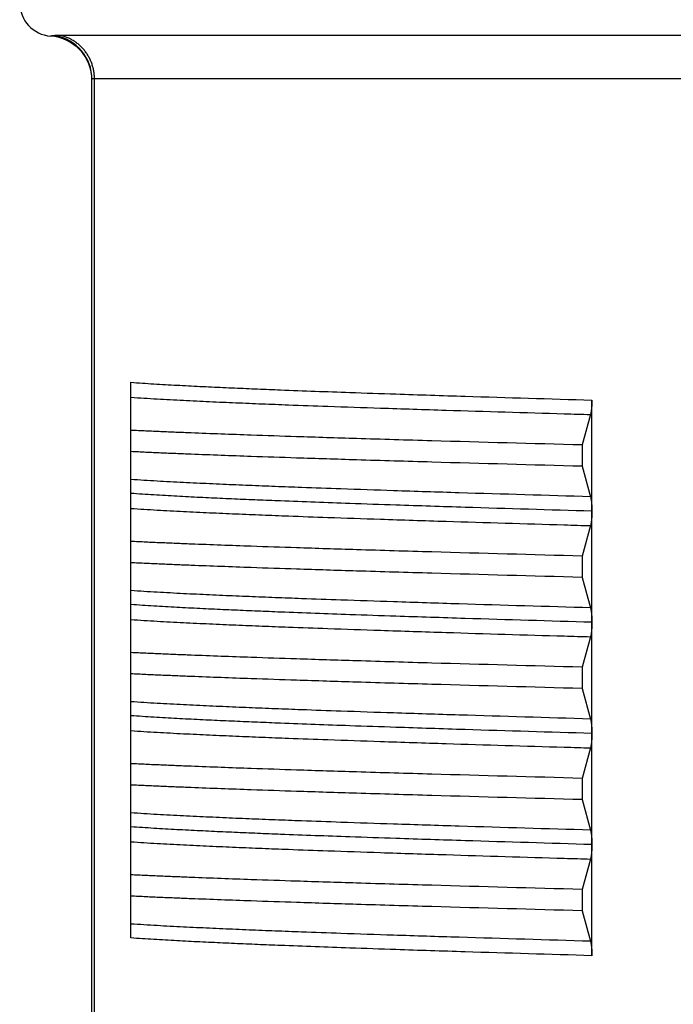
# Model space of a CAD drawing. Header units: millimetres. Extents: x 0 to 1300, y 0 to 891.
# Tile 110 of 141: x 321.5 to 327.38, y 543.89 to 552.75. Entities that reach past the tile are written whole.
import ezdxf

# ---------------------------------------------------------------- set-up
doc = ezdxf.new("R2010")
doc.units = ezdxf.units.MM
doc.header["$LTSCALE"] = 0.545669
doc.layers.add('NoLayerName_001', color=7, linetype='Continuous')

msp = doc.modelspace()

# ---------------------------------------------------------------- linework, layer by layer
at = {"layer": 'NoLayerName_001', "color": 60, "linetype": 'Continuous', "lineweight": 25}
for p, q in [((333.1347512, 552.60696869), (321.8652488, 552.60696869)), ((322.15, 541.6), (322.15, 552.21143692)), ((322.17247191, 541.6), (322.17247165, 552.21626028)), ((332.82752835, 552.21626028), (322.17247165, 552.21626028)), ((322.5, 544.48481993), (322.5, 549.48493579)), ((326.64743217, 548.32642959), (326.64743217, 549.32505313)), ((326.63570234, 549.19510636), (326.56139321, 548.92085481)), ((326.56139321, 548.92085481), (326.56139321, 548.72914519)), ((326.56139321, 548.72914519), (326.6357023, 548.45489377)), ((326.64743217, 546.32577023), (326.64743217, 548.32357472)), ((326.63570234, 548.19510636), (326.56139321, 547.92085481)), ((326.56139321, 547.92085481), (326.56139321, 547.72914519)), ((326.56139321, 547.72914519), (326.63570138, 547.45489715)), ((326.63569698, 547.19508661), (326.56139321, 546.92085481)), ((326.56139321, 546.92085481), (326.56139321, 546.72914519)), ((326.56139321, 546.72914519), (326.63569813, 546.45490916)), ((326.64743217, 545.32642455), (326.64743217, 546.32357487)), ((326.63570232, 546.1951063), (326.56139321, 545.92085481)), ((326.56139321, 545.92085481), (326.56139321, 545.72914519)), ((326.56139321, 545.72914519), (326.63570227, 545.4548939)), ((326.64743217, 544.32494676), (326.6474322, 545.3250531)), ((326.63569652, 545.19508488), (326.56139321, 544.92085481)), ((326.56139321, 544.92085481), (326.56139321, 544.72914519)), ((326.56139321, 544.72914519), (326.63569655, 544.45491498))]:
    msp.add_line(p, q, dxfattribs=at)
for centre, radius, start, end in [((321.8, 552.9), 0.3, 180, 265.903956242), ((321.75, 552.20178595), 0.40000119, 0.000293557, 85.90397721), ((321.75013015, 552.2113631), 0.39987616, 0.010573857, 79.781317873)]:
    msp.add_arc(centre, radius, start, end, dxfattribs=at)
for points, knots in [([(321.82107137, 552.60490152), (321.82063756, 552.6048404), (321.81977007, 552.60471728), (321.81846808, 552.60453781), (321.81716567, 552.60436149), (321.81586275, 552.60418889), (321.81455935, 552.60401989), (321.81325549, 552.60385454), (321.81195118, 552.60369286), (321.81064642, 552.60353487), (321.80934123, 552.60338057), (321.80803561, 552.60322994), (321.80672958, 552.60308295), (321.80542313, 552.60293958), (321.80411628, 552.6027998), (321.80280904, 552.60266359), (321.80150143, 552.60253093), (321.80019345, 552.60240178), (321.79888516, 552.60227611), (321.79757657, 552.60215389), (321.79626772, 552.60203509), (321.79495864, 552.60191967), (321.79364931, 552.6018076), (321.79233965, 552.60169888), (321.79102959, 552.60159347), (321.78971902, 552.60149138), (321.78840801, 552.60139253), (321.78709681, 552.60129734), (321.78600416, 552.60122121), (321.78425497, 552.60110479), (321.78272555, 552.60100276), (321.78119776, 552.60091144), (321.78053862, 552.60089252), (321.77988528, 552.60081717), (321.77922496, 552.60080807), (321.7787907, 552.60077829), (321.77857143, 552.60076628)], [0, 0, 0, 0, 0.001314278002, 0.002628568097, 0.003942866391, 0.005257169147, 0.006571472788, 0.007885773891, 0.009200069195, 0.010514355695, 0.011828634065, 0.013142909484, 0.014457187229, 0.015771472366, 0.017085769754, 0.018400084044, 0.019714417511, 0.021028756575, 0.022343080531, 0.023657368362, 0.024971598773, 0.026285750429, 0.027599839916, 0.028913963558, 0.030228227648, 0.031542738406, 0.032857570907, 0.034172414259, 0.035486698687, 0.036143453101, 0.039431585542, 0.040085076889, 0.040735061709, 0.041408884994, 0.042055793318, 0.042714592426, 0.042714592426, 0.042714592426, 0.042714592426]), ([(321.8652488, 552.60696869), (321.86451134, 552.60696771), (321.86303646, 552.60696724), (321.86082417, 552.60695763), (321.85861196, 552.60694206), (321.85639983, 552.60691911), (321.85418778, 552.60688852), (321.8519758, 552.60684972), (321.8497639, 552.60680222), (321.84755208, 552.60674552), (321.84534033, 552.60667912), (321.84312865, 552.60660251), (321.84091704, 552.60651518), (321.83870554, 552.60641665), (321.8364943, 552.60630636), (321.83428378, 552.60618071), (321.83207457, 552.60603625), (321.82986733, 552.60586933), (321.8276626, 552.60567689), (321.82546125, 552.60545377), (321.82326307, 552.60520256), (321.82180232, 552.60499885), (321.82107137, 552.60490152)], [0, 0, 0, 0, 0.002212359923, 0.004424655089, 0.006636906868, 0.0088491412, 0.011061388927, 0.013273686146, 0.015486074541, 0.017698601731, 0.019911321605, 0.022124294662, 0.024337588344, 0.026551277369, 0.028765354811, 0.030979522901, 0.033193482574, 0.035407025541, 0.037620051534, 0.039832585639, 0.042044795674, 0.044257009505, 0.044257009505, 0.044257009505, 0.044257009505]), ([(322.17247191, 552.21626028), (322.17234086, 552.22220047), (322.17226949, 552.2340979), (322.17101467, 552.25191766), (322.16907971, 552.26969531), (322.16634492, 552.28738895), (322.16284836, 552.30495899), (322.15858564, 552.32236518), (322.15356408, 552.3395676), (322.14778622, 552.35652646), (322.14126131, 552.37320535), (322.13400651, 552.38957306), (322.12603698, 552.40559898), (322.11736825, 552.42125265), (322.10801576, 552.43650359), (322.0979949, 552.45132131), (322.08732124, 552.46567529), (322.07601046, 552.47953401), (322.06408565, 552.49287066), (322.0515707, 552.50565865), (322.03848941, 552.51787106), (322.02486566, 552.52948104), (322.01072319, 552.5404616), (321.99608609, 552.55078612), (321.98097877, 552.56042553), (321.96543388, 552.56935599), (321.94949273, 552.5775629), (321.93319597, 552.58502552), (321.91658757, 552.59173542), (321.89970072, 552.59763987), (321.88260824, 552.60285037), (321.87101425, 552.60553106), (321.8652488, 552.60696869)], [0, 0, 0, 0, 0.01782488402, 0.03568105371, 0.05356220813, 0.07146175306, 0.08937306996, 0.10728978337, 0.12520602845, 0.14311679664, 0.16102031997, 0.17891763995, 0.19680966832, 0.21469721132, 0.23258116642, 0.25046271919, 0.26834354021, 0.28622567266, 0.30410996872, 0.3219967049, 0.33988626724, 0.35777936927, 0.3756772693, 0.39358198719, 0.41149638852, 0.42941974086, 0.44734551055, 0.46526624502, 0.48317423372, 0.50106184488, 0.51892186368, 0.53674783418, 0.53674783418, 0.53674783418, 0.53674783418]), ([(322.17247165, 552.21626028), (322.17224435, 552.21625984), (322.17178974, 552.21625962), (322.17110781, 552.21625543), (322.17042586, 552.21624877), (322.16974391, 552.2162391), (322.169062, 552.21622639), (322.16838015, 552.2162105), (322.16769838, 552.21619128), (322.16701671, 552.21616861), (322.16633518, 552.21614236), (322.16565381, 552.21611239), (322.16497262, 552.21607858), (322.16429164, 552.21604078), (322.16361089, 552.21599888), (322.16293041, 552.21595271), (322.16225022, 552.21590225), (322.16157042, 552.21584678), (322.16089119, 552.21578514), (322.16021269, 552.21571628), (322.15953509, 552.21563912), (322.15885855, 552.21555259), (322.15818326, 552.2154556), (322.15750939, 552.21534709), (322.15683709, 552.21522598), (322.15616656, 552.21509117), (322.15549823, 552.21494171), (322.1548335, 552.21477664), (322.15417489, 552.21459461), (322.15352583, 552.21439368), (322.1528868, 552.21417399), (322.15225682, 552.21392063), (322.15163964, 552.21360019), (322.15104559, 552.21319581), (322.15052443, 552.21270318), (322.15009009, 552.21212256), (322.15004896, 552.21165483), (322.15, 552.21143695)], [0, 0, 0, 0, 0.000681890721, 0.001363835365, 0.002045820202, 0.002727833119, 0.003409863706, 0.004091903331, 0.004773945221, 0.00545598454, 0.006138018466, 0.006820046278, 0.007502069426, 0.008184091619, 0.008866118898, 0.00954815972, 0.01023022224, 0.010912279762, 0.011594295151, 0.012276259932, 0.012958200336, 0.013640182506, 0.01432231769, 0.015004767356, 0.01568774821, 0.016371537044, 0.017056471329, 0.01774208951, 0.018426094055, 0.019106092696, 0.019780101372, 0.020453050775, 0.021140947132, 0.021863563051, 0.022597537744, 0.023298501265, 0.023968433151, 0.023968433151, 0.023968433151, 0.023968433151]), ([(322.49999884, 549.48492392), (322.53450389, 549.48251203), (322.60350353, 549.47752809), (322.70706865, 549.4710129), (322.8106573, 549.4648941), (322.91426699, 549.45914443), (323.01789197, 549.45369135), (323.12153014, 549.4485016), (323.25972843, 549.44187199), (323.43249799, 549.4340425), (323.63984745, 549.42524346), (323.88177674, 549.41550326), (324.15829193, 549.40500234), (324.50396076, 549.39255157), (324.95336142, 549.37724734), (325.67936165, 549.35389689), (326.26712511, 549.33658706), (326.64743217, 549.32505313)], [0, 0, 0, 0, 0.1037677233, 0.2075366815, 0.3113064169, 0.4150752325, 0.518843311, 0.6226111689, 0.7263790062, 0.9339147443, 1.1414507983, 1.348986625, 1.6602901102, 1.9715935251, 2.3866650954, 3.0092728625, 4.150718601, 4.150718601, 4.150718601, 4.150718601]), ([(322.49999998, 549.35013938), (322.53933488, 549.34760014), (322.6179947, 549.34235676), (322.73604674, 549.33548081), (322.85412051, 549.32900213), (322.97221479, 549.32291096), (323.09032416, 549.31713159), (323.2478198, 549.30977809), (323.44471324, 549.30110494), (323.68101541, 549.29139686), (323.95672873, 549.28074259), (324.31124785, 549.26786697), (324.7839737, 549.25168754), (325.49311213, 549.22895814), (326.12349732, 549.21004573), (326.55689724, 549.19739306), (326.63569708, 549.19508679)], [0, 0, 0, 0, 0.1182503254, 0.2365017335, 0.3547534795, 0.4730043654, 0.5912548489, 0.7095052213, 0.9460057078, 1.1825068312, 1.4190089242, 1.7737623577, 2.246764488, 2.8380157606, 3.9022688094, 4.138769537, 4.138769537, 4.138769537, 4.138769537]), ([(326.64743217, 549.32505313), (326.64742785, 549.32330997), (326.64742565, 549.31982335), (326.64738378, 549.31459324), (326.64731753, 549.30936278), (326.6472218, 549.30413232), (326.64709663, 549.29890222), (326.6469407, 549.29367282), (326.64675307, 549.28844447), (326.64653268, 549.28321753), (326.6462785, 549.27799233), (326.6459895, 549.27276923), (326.64566465, 549.26754858), (326.64530291, 549.26233072), (326.64490327, 549.257116), (326.6444646, 549.25190478), (326.64398627, 549.24669736), (326.6434647, 549.24149429), (326.64289474, 549.23629628), (326.64227158, 549.23110402), (326.64159043, 549.22591819), (326.64084607, 549.2207396), (326.64003522, 549.21556966), (326.63914287, 549.2104126), (326.63813809, 549.20527769), (326.63702498, 549.2001659), (326.63613047, 549.19679582), (326.63570234, 549.19510636)], [0, 0, 0, 0, 0.00522949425, 0.01045980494, 0.01569073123, 0.02092208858, 0.02615370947, 0.03138544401, 0.03661716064, 0.04184874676, 0.04708010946, 0.05231117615, 0.05754189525, 0.06277223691, 0.06800219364, 0.07323178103, 0.07846103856, 0.08369005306, 0.0889190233, 0.09414828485, 0.0993783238, 0.10460979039, 0.10984330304, 0.11507732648, 0.12030968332, 0.12553962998, 0.13076821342, 0.13076821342, 0.13076821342, 0.13076821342]), ([(326.56139321, 548.92085481), (326.11005589, 548.93332079), (325.43303177, 548.951379), (324.57553657, 548.9766876), (324.03399163, 548.99368762), (323.62786303, 549.00737485), (323.31200905, 549.0187267), (323.0864154, 549.02729856), (322.90595671, 549.03457105), (322.77062386, 549.04028484), (322.63530163, 549.04624066), (322.54510176, 549.05053381), (322.5, 549.05264006)], [0, 0, 0, 0, 1.3545283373, 2.0317927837, 2.5736038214, 2.9799623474, 3.2508690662, 3.521777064, 3.6572308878, 3.7926842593, 3.9281371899, 4.0635899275, 4.0635899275, 4.0635899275, 4.0635899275]), ([(326.56139321, 548.72914519), (326.11005589, 548.74161117), (325.43303177, 548.75966938), (324.57553657, 548.78497798), (324.03399163, 548.80197799), (323.62786303, 548.81566523), (323.31200905, 548.82701708), (323.0864154, 548.83558894), (322.90595671, 548.84286143), (322.77062386, 548.84857522), (322.63530163, 548.85453104), (322.54510176, 548.85882419), (322.5, 548.86093044)], [0, 0, 0, 0, 1.3545283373, 2.0317927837, 2.5736038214, 2.9799623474, 3.2508690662, 3.521777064, 3.6572308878, 3.7926842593, 3.9281371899, 4.0635899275, 4.0635899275, 4.0635899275, 4.0635899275]), ([(326.63569699, 548.45491322), (326.24170565, 548.46670756), (325.65070197, 548.4838465), (324.90216112, 548.50765558), (324.42942671, 548.52357109), (324.07489973, 548.53622145), (323.79917566, 548.54659535), (323.56286099, 548.55600168), (323.36595422, 548.56437046), (323.20844596, 548.57144762), (323.0903242, 548.57696316), (322.97221485, 548.58274289), (322.85412058, 548.58883441), (322.73604683, 548.59531337), (322.61799479, 548.60218933), (322.53933489, 548.60743155), (322.49999996, 548.60997036)], [0, 0, 0, 0, 1.1825035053, 1.7737547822, 2.2467564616, 2.6015094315, 2.83801184, 3.0745134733, 3.3110141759, 3.4292644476, 3.547514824, 3.6657653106, 3.784016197, 3.9022679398, 4.0205193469, 4.1387696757, 4.1387696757, 4.1387696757, 4.1387696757]), ([(326.6474333, 548.32494683), (326.26712625, 548.33648077), (325.67936279, 548.35379058), (324.95336257, 548.37714108), (324.50396192, 548.39244533), (324.15829308, 548.40489612), (323.88177789, 548.41539705), (323.63984861, 548.42513726), (323.43249916, 548.43393633), (323.25972959, 548.44176583), (323.1215313, 548.44839545), (323.01789314, 548.4535852), (322.91426816, 548.45903826), (322.81065846, 548.4647879), (322.70706981, 548.47090666), (322.60350469, 548.47742179), (322.53450505, 548.4824057), (322.5, 548.48481758)], [0, 0, 0, 0, 1.141445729, 1.764053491, 2.1791250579, 2.4904284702, 2.8017319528, 3.0092677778, 3.2168038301, 3.4243395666, 3.528107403, 3.63187526, 3.7356433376, 3.8394121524, 3.943181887, 4.0469508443, 4.1507185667, 4.1507185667, 4.1507185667, 4.1507185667]), ([(326.6357023, 548.45489377), (326.63612585, 548.45322352), (326.63701041, 548.44989168), (326.63811331, 548.44483837), (326.63910986, 548.43976232), (326.6399959, 548.43466445), (326.64080146, 548.42955382), (326.64154124, 548.42443458), (326.64221869, 548.41930811), (326.64283913, 548.41417525), (326.64340745, 548.40903667), (326.64392858, 548.40389305), (326.64440779, 548.39874512), (326.64484866, 548.39359343), (326.64525158, 548.38843825), (326.64561749, 548.38327995), (326.64594721, 548.37811886), (326.64624156, 548.37295532), (326.64650138, 548.36778968), (326.6467275, 548.36262228), (326.64692075, 548.35745346), (326.64708199, 548.35228356), (326.64721195, 548.34711293), (326.64731179, 548.34194191), (326.64738118, 548.33677084), (326.64742526, 548.33160006), (326.64742761, 548.32815298), (326.64743217, 548.32642959)], [0, 0, 0, 0, 0.00516935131, 0.01034003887, 0.01551305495, 0.02068766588, 0.02586175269, 0.03103382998, 0.03620452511, 0.0413744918, 0.04654421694, 0.051714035, 0.05688414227, 0.06205461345, 0.06722546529, 0.0723966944, 0.07756827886, 0.08274017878, 0.08791233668, 0.09308467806, 0.09825711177, 0.10342953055, 0.10860181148, 0.1137738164, 0.11894539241, 0.1241163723, 0.12928657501, 0.12928657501, 0.12928657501, 0.12928657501]), ([(322.49999995, 548.35013952), (322.53933485, 548.34760028), (322.61799468, 548.34235693), (322.73604673, 548.33548108), (322.8541205, 548.32900253), (322.97221479, 548.32291151), (323.09032417, 548.3171323), (323.24781981, 548.30977895), (323.44471325, 548.30110584), (323.68101542, 548.29139764), (323.95672873, 548.28074312), (324.31124785, 548.26786718), (324.78397369, 548.25168764), (325.49311212, 548.22895827), (326.12349731, 548.21004552), (326.55689724, 548.19739302), (326.63569707, 548.19508678)], [0, 0, 0, 0, 0.118250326, 0.2365017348, 0.354753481, 0.4730043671, 0.5912548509, 0.709505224, 0.9460057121, 1.1825068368, 1.4190089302, 1.7737623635, 2.246764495, 2.838015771, 3.9022688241, 4.1387695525, 4.1387695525, 4.1387695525, 4.1387695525]), ([(326.64743217, 548.32357472), (326.64742745, 548.32185127), (326.64742473, 548.31840408), (326.6473803, 548.31323314), (326.64731067, 548.3080619), (326.6472107, 548.30289071), (326.6470807, 548.29771991), (326.64691951, 548.29254985), (326.64672636, 548.28738086), (326.64650039, 548.28221329), (326.64624076, 548.27704748), (326.64594662, 548.27188377), (326.64561712, 548.26672251), (326.6452514, 548.26156404), (326.64484867, 548.2564087), (326.64440794, 548.25125684), (326.64392882, 548.24610874), (326.64340772, 548.24096496), (326.64283939, 548.23582621), (326.64221892, 548.23069318), (326.64154143, 548.22556655), (326.64080161, 548.22044713), (326.63999602, 548.21533634), (326.63910997, 548.21023831), (326.6381134, 548.20516209), (326.63701048, 548.20010861), (326.6361259, 548.19677666), (326.63570234, 548.19510636)], [0, 0, 0, 0, 0.00517037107, 0.01034152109, 0.01551326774, 0.02068544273, 0.02585789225, 0.0310304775, 0.03620307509, 0.04137557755, 0.04654789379, 0.05171994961, 0.05689168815, 0.06206307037, 0.0672340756, 0.07240470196, 0.07757496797, 0.0827449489, 0.08791484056, 0.09308497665, 0.09825584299, 0.10342809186, 0.10860234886, 0.11377712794, 0.11895031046, 0.12412116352, 0.12929068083, 0.12929068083, 0.12929068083, 0.12929068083]), ([(326.56139321, 547.92085481), (326.11005589, 547.93332079), (325.43303177, 547.951379), (324.57553657, 547.9766876), (324.03399163, 547.99368762), (323.62786303, 548.00737485), (323.31200905, 548.0187267), (323.0864154, 548.02729856), (322.90595671, 548.03457105), (322.77062386, 548.04028484), (322.63530163, 548.04624066), (322.54510176, 548.05053381), (322.5, 548.05264006)], [0, 0, 0, 0, 1.3545283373, 2.0317927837, 2.5736038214, 2.9799623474, 3.2508690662, 3.521777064, 3.6572308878, 3.7926842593, 3.9281371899, 4.0635899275, 4.0635899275, 4.0635899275, 4.0635899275]), ([(326.56139321, 547.72914519), (326.11005589, 547.74161117), (325.43303177, 547.75966938), (324.57553657, 547.78497798), (324.03399163, 547.80197799), (323.62786303, 547.81566523), (323.31200905, 547.82701708), (323.0864154, 547.83558894), (322.90595671, 547.84286143), (322.77062386, 547.84857522), (322.63530163, 547.85453104), (322.54510176, 547.85882419), (322.5, 547.86093044)], [0, 0, 0, 0, 1.3545283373, 2.0317927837, 2.5736038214, 2.9799623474, 3.2508690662, 3.521777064, 3.6572308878, 3.7926842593, 3.9281371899, 4.0635899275, 4.0635899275, 4.0635899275, 4.0635899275]), ([(326.63569686, 547.4549137), (326.24170553, 547.46670791), (325.65070186, 547.48384697), (324.90216099, 547.50765496), (324.42942658, 547.52357042), (324.0748996, 547.53622061), (323.79917552, 547.54659432), (323.56286085, 547.5560005), (323.36595408, 547.56436918), (323.20844581, 547.57144633), (323.09032405, 547.57696187), (322.97221471, 547.58274167), (322.85412045, 547.58883335), (322.73604672, 547.59531262), (322.61799471, 547.60218892), (322.5393348, 547.60743111), (322.49999987, 547.60996994)], [0, 0, 0, 0, 1.182503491, 1.7737547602, 2.2467564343, 2.6015094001, 2.8380118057, 3.0745134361, 3.3110141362, 3.4292644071, 3.5475147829, 3.6657652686, 3.7840161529, 3.9022678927, 4.0205192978, 4.1387696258, 4.1387696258, 4.1387696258, 4.1387696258]), ([(326.64743233, 547.32494686), (326.26712537, 547.33648078), (325.67936205, 547.35379059), (324.953362, 547.37714099), (324.50396145, 547.39244526), (324.1582927, 547.40489605), (323.88177757, 547.41539697), (323.63984835, 547.42513715), (323.43249894, 547.43393617), (323.25972942, 547.44176562), (323.12153116, 547.4483952), (323.01789301, 547.45358493), (322.91426806, 547.45903802), (322.81065839, 547.46478773), (322.70706977, 547.47090662), (322.60350469, 547.47742185), (322.53450505, 547.48240558), (322.5, 547.4848174)], [0, 0, 0, 0, 1.1414454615, 1.7640530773, 2.1791245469, 2.4904278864, 2.8017312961, 3.0092670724, 3.2168030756, 3.4243387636, 3.5281065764, 3.6318744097, 3.7356424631, 3.8394112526, 3.9431809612, 4.0469498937, 4.1507175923, 4.1507175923, 4.1507175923, 4.1507175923]), ([(326.63570138, 547.45489715), (326.63612528, 547.45322546), (326.6370106, 547.44989075), (326.63811431, 547.44483306), (326.63911154, 547.4397526), (326.63999811, 547.43465031), (326.64080413, 547.42953524), (326.6415443, 547.42441154), (326.64222207, 547.41928063), (326.64284275, 547.41414331), (326.64341124, 547.40900027), (326.64393243, 547.40385219), (326.64441161, 547.3986998), (326.64485236, 547.39354364), (326.64525507, 547.388384), (326.64562071, 547.38322122), (326.6459501, 547.37805566), (326.64624409, 547.37288766), (326.64650353, 547.36771755), (326.64672927, 547.36254568), (326.64692213, 547.35737239), (326.647083, 547.35219803), (326.64721264, 547.34702293), (326.64731219, 547.34184745), (326.64738136, 547.33667192), (326.64742529, 547.33149669), (326.64742763, 547.32804664), (326.64743217, 547.32632176)], [0, 0, 0, 0, 0.0051737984, 0.01034893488, 0.0155264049, 0.02070547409, 0.02588401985, 0.03106055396, 0.03623570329, 0.04141012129, 0.04658429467, 0.05175855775, 0.05693310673, 0.06210801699, 0.06728330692, 0.07245897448, 0.07763499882, 0.08281134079, 0.08798794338, 0.09316473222, 0.09834161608, 0.10351848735, 0.10869522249, 0.11387168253, 0.11904771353, 0.12422314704, 0.12939780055, 0.12939780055, 0.12939780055, 0.12939780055]), ([(322.49999994, 547.35013898), (322.53933485, 547.3475999), (322.61799469, 547.34235695), (322.73604671, 547.33548111), (322.85412046, 547.32900245), (322.97221472, 547.32291132), (323.09032407, 547.31713202), (323.24781968, 547.30977858), (323.44471309, 547.30110555), (323.68101523, 547.29139767), (323.95672851, 547.28074344), (324.31124755, 547.26786715), (324.78397323, 547.25168558), (325.49311146, 547.22895367), (326.12349669, 547.21004603), (326.55689645, 547.19739059), (326.63569626, 547.19508392)], [0, 0, 0, 0, 0.1182503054, 0.236501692, 0.3547534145, 0.4730042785, 0.5912547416, 0.7095050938, 0.9460055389, 1.1825066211, 1.4190086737, 1.7737620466, 2.2467640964, 2.8380152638, 3.9022681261, 4.138768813, 4.138768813, 4.138768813, 4.138768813]), ([(326.64743217, 547.32563004), (326.64742777, 547.32387891), (326.64742525, 547.32037637), (326.64738383, 547.31512236), (326.64731846, 547.30986798), (326.64722406, 547.30461359), (326.64710057, 547.29935955), (326.64694658, 547.29410619), (326.64676105, 547.28885388), (326.64654284, 547.28360296), (326.64629084, 547.27835379), (326.64600391, 547.27310671), (326.64568095, 547.26786208), (326.64532081, 547.26262024), (326.64492243, 547.25738155), (326.64448455, 547.25214636), (326.64400646, 547.24691499), (326.64348458, 547.24168798), (326.6429138, 547.23646605), (326.64228934, 547.23124989), (326.64160647, 547.22604017), (326.64085998, 547.22083772), (326.64004666, 547.21564396), (326.63915141, 547.21046313), (326.638143, 547.20530457), (326.63702553, 547.20016928), (326.63612699, 547.1967838), (326.63569698, 547.19508661)], [0, 0, 0, 0, 0.00525337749, 0.01050758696, 0.01576241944, 0.02101768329, 0.02627320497, 0.03152882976, 0.03678442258, 0.04203986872, 0.04729507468, 0.05254996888, 0.05780450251, 0.06305865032, 0.06831241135, 0.07356580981, 0.07881889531, 0.08407175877, 0.08932459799, 0.09457774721, 0.09983169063, 0.1050870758, 0.11034451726, 0.11560246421, 0.12085872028, 0.12611253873, 0.13136498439, 0.13136498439, 0.13136498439, 0.13136498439]), ([(326.56139321, 546.92085481), (326.11005589, 546.93332079), (325.43303177, 546.951379), (324.57553657, 546.9766876), (324.03399163, 546.99368762), (323.62786303, 547.00737485), (323.31200905, 547.0187267), (323.0864154, 547.02729856), (322.90595671, 547.03457105), (322.77062386, 547.04028484), (322.63530163, 547.04624066), (322.54510176, 547.05053381), (322.5, 547.05264006)], [0, 0, 0, 0, 1.3545283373, 2.0317927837, 2.5736038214, 2.9799623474, 3.2508690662, 3.521777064, 3.6572308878, 3.7926842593, 3.9281371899, 4.0635899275, 4.0635899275, 4.0635899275, 4.0635899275]), ([(326.56139321, 546.72914519), (326.11005589, 546.74161117), (325.43303177, 546.75966938), (324.57553657, 546.78497798), (324.03399163, 546.80197799), (323.62786303, 546.81566523), (323.31200905, 546.82701708), (323.0864154, 546.83558894), (322.90595671, 546.84286143), (322.77062386, 546.84857522), (322.63530163, 546.85453104), (322.54510176, 546.85882419), (322.5, 546.86093044)], [0, 0, 0, 0, 1.3545283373, 2.0317927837, 2.5736038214, 2.9799623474, 3.2508690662, 3.521777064, 3.6572308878, 3.7926842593, 3.9281371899, 4.0635899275, 4.0635899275, 4.0635899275, 4.0635899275]), ([(326.6356964, 546.4549155), (326.24170513, 546.46671012), (325.65070154, 546.48384955), (324.90216081, 546.507659), (324.4294264, 546.52357236), (324.07489944, 546.53622196), (323.7991754, 546.54659564), (323.56286076, 546.55600186), (323.36595401, 546.56437051), (323.20844576, 546.57144749), (323.09032401, 546.5769628), (322.97221466, 546.58274229), (322.85412041, 546.58883373), (322.73604668, 546.59531289), (322.61799469, 546.60218924), (322.53933482, 546.60743186), (322.49999991, 546.60997086)], [0, 0, 0, 0, 1.182503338, 1.7737545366, 2.2467561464, 2.6015090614, 2.838011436, 3.0745130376, 3.3110137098, 3.429263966, 3.5475143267, 3.6657647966, 3.7840156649, 3.9022673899, 4.020518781, 4.1387690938, 4.1387690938, 4.1387690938, 4.1387690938]), ([(326.6474333, 546.32494683), (326.26712625, 546.33648076), (325.67936279, 546.35379056), (324.95336257, 546.37714107), (324.50396191, 546.39244532), (324.15829308, 546.40489611), (323.88177789, 546.41539703), (323.63984861, 546.42513724), (323.43249915, 546.43393629), (323.25972959, 546.4417658), (323.1215313, 546.44839544), (323.01789314, 546.4535852), (322.91426816, 546.45903825), (322.81065846, 546.46478785), (322.7070698, 546.47090653), (322.60350467, 546.47742161), (322.53450504, 546.48240573), (322.5, 546.48481768)], [0, 0, 0, 0, 1.1414457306, 1.7640534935, 2.179125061, 2.4904284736, 2.8017319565, 3.009267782, 3.216803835, 3.4243395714, 3.5281074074, 3.6318752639, 3.7356433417, 3.8394121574, 3.9431818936, 4.0469508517, 4.1507185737, 4.1507185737, 4.1507185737, 4.1507185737]), ([(326.63569813, 546.45490916), (326.63612379, 546.45323017), (326.6370129, 546.44988092), (326.63812066, 546.44480102), (326.63912122, 546.43969821), (326.64001042, 546.43457345), (326.64081867, 546.42943587), (326.64156076, 546.42428963), (326.64224008, 546.41913616), (326.64286192, 546.41397627), (326.64343115, 546.40881064), (326.64395262, 546.40363995), (326.6444316, 546.39846494), (326.64487164, 546.39328615), (326.64527326, 546.38810387), (326.64563747, 546.38291845), (326.64596516, 546.37773024), (326.64625728, 546.37253959), (326.64651472, 546.36734683), (326.64673842, 546.36215232), (326.64692928, 546.3569564), (326.64708825, 546.35175941), (326.64721617, 546.3465617), (326.64731426, 546.34136362), (326.6473823, 546.3361655), (326.64742543, 546.3309677), (326.64742772, 546.32750262), (326.64743217, 546.32577023)], [0, 0, 0, 0, 0.00519632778, 0.0103940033, 0.01559403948, 0.02079569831, 0.02599683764, 0.03119595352, 0.03639367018, 0.04159063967, 0.04678734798, 0.05198412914, 0.05718117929, 0.0623785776, 0.06757635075, 0.07277450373, 0.07797302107, 0.08317186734, 0.0883709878, 0.09357030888, 0.09876973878, 0.10396916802, 0.10916846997, 0.11436750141, 0.11956610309, 0.12476410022, 0.12996130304, 0.12996130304, 0.12996130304, 0.12996130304]), ([(322.49999998, 546.35013928), (322.53933488, 546.34760004), (322.61799471, 546.34235671), (322.73604675, 546.3354807), (322.85412051, 546.32900199), (322.9722148, 546.32291084), (323.09032417, 546.31713152), (323.24781981, 546.30977808), (323.44471324, 546.30110497), (323.68101542, 546.29139687), (323.95672873, 546.28074253), (324.31124785, 546.26786681), (324.78397369, 546.25168729), (325.49311212, 546.22895791), (326.12349733, 546.21004596), (326.55689724, 546.19739307), (326.63569707, 546.19508677)], [0, 0, 0, 0, 0.1182503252, 0.2365017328, 0.3547534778, 0.4730043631, 0.5912548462, 0.7095052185, 0.9460057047, 1.1825068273, 1.419008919, 1.7737623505, 2.2467644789, 2.8380157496, 3.9022687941, 4.1387695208, 4.1387695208, 4.1387695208, 4.1387695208]), ([(326.64743217, 546.32357487), (326.64742745, 546.32185142), (326.64742473, 546.31840422), (326.6473803, 546.31323327), (326.64731067, 546.30806202), (326.64721071, 546.30289083), (326.6470807, 546.29772002), (326.64691951, 546.29254995), (326.64672636, 546.28738095), (326.64650039, 546.28221337), (326.64624076, 546.27704755), (326.64594662, 546.27188384), (326.64561712, 546.26672257), (326.64525141, 546.26156409), (326.64484867, 546.25640874), (326.64440794, 546.25125687), (326.64392882, 546.24610877), (326.64340772, 546.24096498), (326.64283939, 546.23582622), (326.64221892, 546.23069318), (326.64154143, 546.22556654), (326.64080161, 546.22044712), (326.63999601, 546.21533631), (326.63910996, 546.21023828), (326.63811339, 546.20516204), (326.63701047, 546.20010856), (326.63612588, 546.19677661), (326.63570232, 546.1951063)], [0, 0, 0, 0, 0.00517037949, 0.01034153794, 0.01551329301, 0.02068547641, 0.02585793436, 0.03103052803, 0.03620313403, 0.0413756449, 0.04654796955, 0.05172003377, 0.0568917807, 0.06206317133, 0.06723418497, 0.07240481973, 0.07757509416, 0.08274508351, 0.08791498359, 0.09308512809, 0.09825600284, 0.10342826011, 0.10860252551, 0.11377731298, 0.11895050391, 0.12412136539, 0.12929089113, 0.12929089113, 0.12929089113, 0.12929089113]), ([(326.56139321, 545.92085481), (326.11005589, 545.93332079), (325.43303177, 545.951379), (324.57553657, 545.9766876), (324.03399163, 545.99368762), (323.62786303, 546.00737485), (323.31200905, 546.0187267), (323.0864154, 546.02729856), (322.90595671, 546.03457105), (322.77062386, 546.04028484), (322.63530163, 546.04624066), (322.54510176, 546.05053381), (322.5, 546.05264006)], [0, 0, 0, 0, 1.3545283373, 2.0317927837, 2.5736038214, 2.9799623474, 3.2508690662, 3.521777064, 3.6572308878, 3.7926842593, 3.9281371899, 4.0635899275, 4.0635899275, 4.0635899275, 4.0635899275]), ([(326.56139321, 545.72914519), (326.11005589, 545.74161117), (325.43303177, 545.75966938), (324.57553657, 545.78497798), (324.03399163, 545.80197799), (323.62786303, 545.81566523), (323.31200905, 545.82701708), (323.0864154, 545.83558894), (322.90595671, 545.84286143), (322.77062386, 545.84857522), (322.63530163, 545.85453104), (322.54510176, 545.85882419), (322.5, 545.86093044)], [0, 0, 0, 0, 1.3545283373, 2.0317927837, 2.5736038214, 2.9799623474, 3.2508690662, 3.521777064, 3.6572308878, 3.7926842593, 3.9281371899, 4.0635899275, 4.0635899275, 4.0635899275, 4.0635899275]), ([(326.63569698, 545.45491324), (326.24170565, 545.46670762), (325.65070197, 545.48384659), (324.90216113, 545.50765584), (324.42942672, 545.52357125), (324.07489973, 545.53622153), (323.79917566, 545.54659538), (323.56286099, 545.55600168), (323.36595422, 545.56437046), (323.20844596, 545.57144765), (323.0903242, 545.57696322), (322.97221485, 545.58274298), (322.85412059, 545.58883452), (322.73604684, 545.59531346), (322.6179948, 545.60218939), (322.5393349, 545.60743163), (322.49999997, 545.60997045)], [0, 0, 0, 0, 1.182503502, 1.7737547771, 2.246756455, 2.6015094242, 2.8380118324, 3.0745134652, 3.311014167, 3.4292644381, 3.547514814, 3.6657653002, 3.7840161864, 3.9022679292, 4.0205193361, 4.1387696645, 4.1387696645, 4.1387696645, 4.1387696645]), ([(326.64743222, 545.32494682), (326.26712527, 545.33648074), (325.67936197, 545.35379054), (324.95336193, 545.37714098), (324.50396139, 545.39244523), (324.15829265, 545.40489602), (323.88177753, 545.41539695), (323.63984831, 545.42513716), (323.4324989, 545.43393624), (323.25972939, 545.44176572), (323.12153113, 545.4483953), (323.01789299, 545.45358502), (322.91426804, 545.45903813), (322.81065838, 545.46478793), (322.70706977, 545.47090698), (322.6035047, 545.47742234), (322.53450505, 545.48240592), (322.5, 545.48481769)], [0, 0, 0, 0, 1.1414454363, 1.7640530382, 2.1791244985, 2.4904278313, 2.8017312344, 3.0092670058, 3.2168030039, 3.4243386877, 3.5281064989, 3.6318743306, 3.7356423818, 3.839411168, 3.9431808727, 4.0469498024, 4.1507174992, 4.1507174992, 4.1507174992, 4.1507174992]), ([(326.63570227, 545.4548939), (326.63612583, 545.45322358), (326.63701043, 545.44989161), (326.63811336, 545.44483809), (326.63910995, 545.43976183), (326.639996, 545.43466376), (326.64080159, 545.42955293), (326.64154139, 545.42443348), (326.64221885, 545.41930681), (326.6428393, 545.41417374), (326.64340763, 545.40903495), (326.64392876, 545.40389112), (326.64440797, 545.39874299), (326.64484884, 545.39359109), (326.64525174, 545.3884357), (326.64561764, 545.38327719), (326.64594734, 545.3781159), (326.64624168, 545.37295215), (326.64650148, 545.3677863), (326.64672759, 545.36261869), (326.64692082, 545.35744967), (326.64708204, 545.35227956), (326.64721199, 545.34710872), (326.64731181, 545.34193749), (326.64738119, 545.33676621), (326.64742526, 545.33159523), (326.64742761, 545.32814802), (326.64743217, 545.32642455)], [0, 0, 0, 0, 0.00516955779, 0.01034045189, 0.01551367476, 0.02068849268, 0.02586278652, 0.03103507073, 0.03620597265, 0.04137614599, 0.04654607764, 0.05171610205, 0.05688641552, 0.06205709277, 0.06722815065, 0.0723995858, 0.07757137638, 0.08274348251, 0.08791584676, 0.0930883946, 0.09826103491, 0.10343366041, 0.10860614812, 0.11377835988, 0.11895014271, 0.12412132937, 0.12929173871, 0.12929173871, 0.12929173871, 0.12929173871]), ([(322.49999927, 545.35014217), (322.53933418, 545.34760309), (322.61799404, 545.3423602), (322.73604607, 545.33548409), (322.85411982, 545.32900514), (322.97221409, 545.3229137), (323.09032345, 545.31713408), (323.24781907, 545.30978024), (323.44471249, 545.30110664), (323.68101464, 545.29139802), (323.95672794, 545.28074311), (324.31124704, 545.26786674), (324.78397285, 545.25168646), (325.49311125, 545.22895588), (326.1234964, 545.2100418), (326.55689635, 545.19738981), (326.63569618, 545.19508364)], [0, 0, 0, 0, 0.1182503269, 0.2365017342, 0.3547534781, 0.4730043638, 0.5912548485, 0.7095052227, 0.9460057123, 1.1825068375, 1.4190089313, 1.7737623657, 2.2467644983, 2.8380157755, 3.9022688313, 4.1387695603, 4.1387695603, 4.1387695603, 4.1387695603]), ([(326.6474322, 545.3250531), (326.64742771, 545.32330965), (326.64742514, 545.31982245), (326.64738285, 545.31459145), (326.64731627, 545.30936011), (326.64722028, 545.30412878), (326.64709493, 545.2988978), (326.64693888, 545.29366753), (326.64675117, 545.28843831), (326.64653073, 545.28321049), (326.64627652, 545.27798442), (326.64598751, 545.27276045), (326.64566265, 545.26753892), (326.64530088, 545.26232019), (326.6449012, 545.2571046), (326.64446244, 545.2518925), (326.64398399, 545.24668421), (326.64346225, 545.24148027), (326.64289207, 545.2362814), (326.64226863, 545.23108828), (326.64158715, 545.2259016), (326.64084239, 545.22072218), (326.64003107, 545.21555143), (326.63913823, 545.21039358), (326.63813297, 545.20525786), (326.63701943, 545.20014526), (326.63612475, 545.19677462), (326.63569652, 545.19508488)], [0, 0, 0, 0, 0.0052303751, 0.01046156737, 0.01569337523, 0.02092561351, 0.0261581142, 0.03139072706, 0.03662332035, 0.04185578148, 0.04708801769, 0.05231995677, 0.05755154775, 0.06278276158, 0.06801359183, 0.07324405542, 0.0784741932, 0.08370409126, 0.08893394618, 0.09416409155, 0.09939501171, 0.10462735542, 0.10986174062, 0.11509663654, 0.12032987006, 0.12556069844, 0.13079016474, 0.13079016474, 0.13079016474, 0.13079016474]), ([(326.56139321, 544.92085481), (326.11005589, 544.93332079), (325.43303177, 544.951379), (324.57553657, 544.9766876), (324.03399163, 544.99368762), (323.62786303, 545.00737485), (323.31200905, 545.0187267), (323.0864154, 545.02729856), (322.90595671, 545.03457105), (322.77062386, 545.04028484), (322.63530163, 545.04624066), (322.54510176, 545.05053381), (322.5, 545.05264006)], [0, 0, 0, 0, 1.3545283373, 2.0317927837, 2.5736038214, 2.9799623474, 3.2508690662, 3.521777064, 3.6572308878, 3.7926842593, 3.9281371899, 4.0635899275, 4.0635899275, 4.0635899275, 4.0635899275]), ([(326.56139321, 544.72914519), (326.11005589, 544.74161117), (325.43303177, 544.75966938), (324.57553657, 544.78497798), (324.03399163, 544.80197799), (323.62786303, 544.81566523), (323.31200905, 544.82701708), (323.0864154, 544.83558894), (322.90595671, 544.84286143), (322.77062386, 544.84857522), (322.63530163, 544.85453104), (322.54510176, 544.85882419), (322.5, 544.86093044)], [0, 0, 0, 0, 1.3545283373, 2.0317927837, 2.5736038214, 2.9799623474, 3.2508690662, 3.521777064, 3.6572308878, 3.7926842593, 3.9281371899, 4.0635899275, 4.0635899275, 4.0635899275, 4.0635899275]), ([(326.63569619, 544.45491632), (326.24170487, 544.46671036), (325.65070122, 544.48384929), (324.90216037, 544.50765673), (324.42942596, 544.5235715), (324.07489899, 544.53622124), (323.79917491, 544.54659463), (323.56286024, 544.5560005), (323.36595347, 544.56436888), (323.2084452, 544.57144572), (323.09032343, 544.576961), (322.97221408, 544.58274051), (322.85411981, 544.58883187), (322.73604606, 544.59531076), (322.61799404, 544.60218679), (322.53933416, 544.60742934), (322.49999924, 544.60996829)], [0, 0, 0, 0, 1.1825034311, 1.7737546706, 2.2467563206, 2.6015092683, 2.838011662, 3.0745132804, 3.3110139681, 3.4292642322, 3.547514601, 3.6657650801, 3.7840159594, 3.9022676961, 4.0205190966, 4.1387694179, 4.1387694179, 4.1387694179, 4.1387694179]), ([(326.64743217, 544.32494676), (326.26712498, 544.33648071), (325.67936131, 544.35379055), (324.95336083, 544.37714103), (324.50396001, 544.39244527), (324.15829105, 544.40489604), (323.88177576, 544.41539695), (323.63984639, 544.42513715), (323.43249686, 544.43393622), (323.25972723, 544.44176571), (323.12152889, 544.4483953), (323.01789069, 544.45358503), (322.91426568, 544.45903811), (322.81065594, 544.46478783), (322.70706726, 544.47090674), (322.60350212, 544.47742197), (322.53450243, 544.48240564), (322.49999736, 544.48481744)], [0, 0, 0, 0, 1.1414461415, 1.7640541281, 2.1791258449, 2.4904293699, 2.8017329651, 3.0092688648, 3.2168049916, 3.4243408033, 3.5281086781, 3.6318765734, 3.7356446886, 3.8394135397, 3.9431833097, 4.0469523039, 4.1507200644, 4.1507200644, 4.1507200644, 4.1507200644]), ([(326.63569655, 544.45491498), (326.63612478, 544.45322525), (326.63701947, 544.4498546), (326.63813302, 544.444742), (326.63913828, 544.43960629), (326.64003112, 544.43444843), (326.64084242, 544.42927768), (326.64158714, 544.42409826), (326.64226859, 544.41891159), (326.642892, 544.41371847), (326.64346219, 544.40851959), (326.64398396, 544.40331565), (326.6444625, 544.39810736), (326.64490138, 544.39289527), (326.64530123, 544.38767968), (326.64566319, 544.38246094), (326.64598825, 544.37723942), (326.64627745, 544.37201544), (326.64653182, 544.36678937), (326.64675239, 544.36156155), (326.64694019, 544.35633233), (326.64709626, 544.35110206), (326.64722155, 544.34587108), (326.6473174, 544.34063975), (326.64738372, 544.33540841), (326.64742565, 544.33017741), (326.64742785, 544.32669021), (326.64743217, 544.32494676)], [0, 0, 0, 0, 0.00522946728, 0.01046029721, 0.01569353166, 0.02092842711, 0.02616280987, 0.0313951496, 0.03662606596, 0.04185620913, 0.04708606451, 0.05231596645, 0.05754611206, 0.06277658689, 0.0680074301, 0.07323865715, 0.07847026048, 0.08370221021, 0.08893445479, 0.09416692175, 0.09939951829, 0.10463213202, 0.1098646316, 0.11509686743, 0.12032867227, 0.12555986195, 0.13079023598, 0.13079023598, 0.13079023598, 0.13079023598])]:
    msp.add_open_spline(points, degree=3, knots=knots, dxfattribs=at)

doc.saveas('drawing.dxf')
